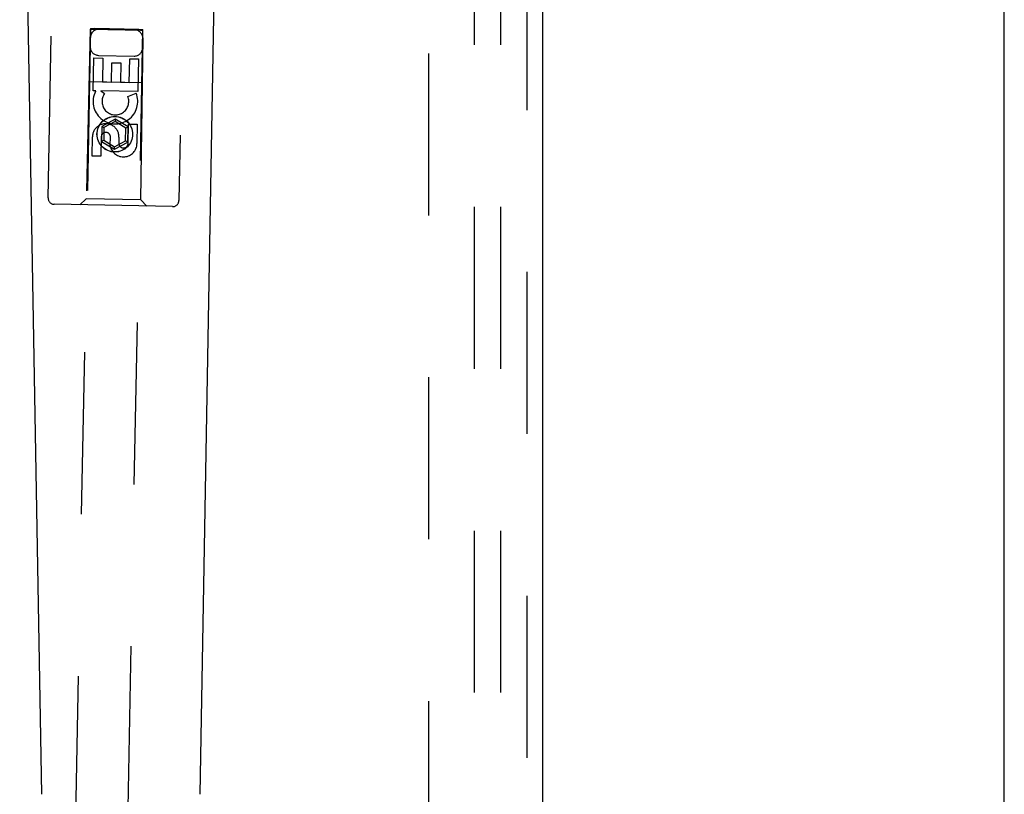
# Model space of a CAD drawing. Header units: inches. Extents: x 0 to 141, y 0 to 91.
# Tile 6 of 15: x 59.46 to 64.16, y 40.26 to 43.96. Entities that reach past the tile are written whole.
import ezdxf

# ---------------------------------------------------------------- set-up
doc = ezdxf.new("R2010")
doc.units = ezdxf.units.IN
doc.header["$LTSCALE"] = 7.730338
doc.header["$MEASUREMENT"] = 0
doc.linetypes.add('HIDDEN', pattern=[0.2, 0.1, -0.1])
doc.layers.get('0').update_dxf_attribs({"linetype": 'CONTINUOUS'})
for name, color, linetype in [('DEFAULT_2', 8, 'HIDDEN'), ('DOOR_ASSEMBLY', 7, 'CONTINUOUS'), ('SUBPANEL', 7, 'CONTINUOUS')]:
    doc.layers.add(name, color=color, linetype=linetype)

msp = doc.modelspace()

# ---------------------------------------------------------------- linework, layer by layer
at = {"color": 3, "linetype": 'Continuous'}
msp.add_line((64.1595, 24.7702), (64.1595, 66.6202), dxfattribs=at)
at = {"layer": 'DEFAULT_2', "color": 8, "linetype": 'HIDDEN'}
msp.add_line((61.4095, 65.4422), (61.4095, 25.9482), dxfattribs=at)
at = {"layer": 'DOOR_ASSEMBLY', "color": 8, "linetype": 'HIDDEN'}
for p, q in [((61.8795, 65.9452), (61.8795, 25.4452)), ((59.5939, 43.1076), (59.6296, 44.9647)), ((60.2545, 44.9527), (60.2188, 43.0955)), ((59.797, 43.9163), (59.4583, 26.2871)), ((59.7082, 26.2823), (60.0469, 43.9115)), ((59.7954, 43.9138), (59.7764, 43.104)), ((59.7954, 43.9138), (60.0484, 43.909)), ((59.798, 43.9163), (59.7992, 43.9163)), ((59.8017, 43.912), (59.7991, 43.9121)), ((59.7992, 43.9163), (59.8018, 43.9163)), ((59.8078, 43.9119), (59.8017, 43.912)), ((59.8018, 43.9163), (59.8093, 43.9162)), ((59.8169, 43.9117), (59.8078, 43.9119)), ((59.8093, 43.9162), (59.817, 43.916)), ((60.0345, 43.9075), (59.8169, 43.9117)), ((60.027, 43.912), (59.817, 43.916)), ((60.027, 43.912), (60.036, 43.9118)), ((60.036, 43.9118), (60.0422, 43.9117)), ((60.0422, 43.9117), (60.0448, 43.9116)), ((60.0421, 43.9074), (60.0345, 43.9075)), ((60.0363, 43.0991), (60.0484, 43.909)), ((60.0447, 43.9074), (60.0421, 43.9074)), ((60.0459, 43.9074), (60.0447, 43.9074)), ((59.8097, 43.6195), (59.8127, 43.7756)), ((59.8127, 43.7756), (59.8551, 43.7748)), ((59.8345, 43.7881), (60.0045, 43.7848)), ((59.8551, 43.7748), (59.853, 43.6613)), ((59.9813, 43.6588), (59.9835, 43.7723)), ((59.9835, 43.7723), (60.0259, 43.7715)), ((60.0259, 43.7715), (60.0229, 43.6154)), ((59.8964, 43.6605), (59.8982, 43.7527)), ((59.8982, 43.7527), (59.9406, 43.7518)), ((59.9406, 43.7518), (59.9389, 43.6597)), ((59.7896, 43.6639), (60.0447, 43.659)), ((59.853, 43.6613), (59.8964, 43.6605)), ((59.9389, 43.6597), (59.9813, 43.6588)), ((59.822, 43.6193), (59.8097, 43.6195)), ((59.8202, 43.6158), (59.822, 43.6193)), ((60.0229, 43.6154), (59.8453, 43.6188)), ((59.8453, 43.6188), (59.8636, 43.6055)), ((59.9743, 43.592), (60.0138, 43.6081)), ((59.8505, 43.4491), (59.8491, 43.3769)), ((59.9137, 43.484), (59.8505, 43.4491)), ((59.8505, 43.4491), (59.8604, 43.4431)), ((59.8604, 43.4431), (59.8593, 43.3825)), ((59.9135, 43.4724), (59.8604, 43.4431)), ((59.9137, 43.484), (59.9135, 43.4724)), ((59.9654, 43.4411), (59.9135, 43.4724)), ((59.9755, 43.4467), (59.9137, 43.484)), ((59.9642, 43.3805), (59.9654, 43.4411)), ((59.9755, 43.4467), (59.9654, 43.4411)), ((59.9741, 43.3745), (59.9755, 43.4467)), ((59.9757, 43.3676), (59.9775, 43.46)), ((59.9775, 43.46), (60.0199, 43.4592)), ((60.0199, 43.4592), (60.0181, 43.3668)), ((59.8037, 43.307), (59.8055, 43.3994)), ((59.8479, 43.3986), (59.8461, 43.3062)), ((59.8906, 43.3554), (59.8915, 43.4017)), ((59.9324, 43.397), (59.9318, 43.3685)), ((59.8491, 43.3769), (59.8593, 43.3825)), ((59.8491, 43.3769), (59.9109, 43.3396)), ((59.8593, 43.3825), (59.9112, 43.3512)), ((59.9109, 43.3396), (59.9741, 43.3745)), ((59.9109, 43.3396), (59.9112, 43.3512)), ((59.9112, 43.3512), (59.9642, 43.3805)), ((59.9741, 43.3745), (59.9642, 43.3805)), ((59.8461, 43.3062), (59.8037, 43.307)), ((60.1882, 43.0661), (59.6233, 43.077)), ((59.7764, 43.104), (59.7458, 43.0746)), ((60.0363, 43.0991), (59.7764, 43.104)), ((60.0363, 43.0991), (60.0658, 43.0685))]:
    msp.add_line(p, q, dxfattribs=at)
at = {"layer": 'DOOR_ASSEMBLY', "color": 3, "linetype": 'Continuous'}
msp.add_line((61.9545, 65.9452), (61.9545, 25.4452), dxfattribs=at)
at = {"layer": 'DOOR_ASSEMBLY', "color": 7, "linetype": 'Continuous'}
for p, q in [((59.5635, 40.2608), (59.4913, 44.4001)), ((60.3206, 40.2608), (60.3928, 44.4001))]:
    msp.add_line(p, q, dxfattribs=at)
at = {"layer": 'DOOR_ASSEMBLY', "color": 8, "linetype": 'HIDDEN'}
for points in [[(59.7991, 43.9121), (59.7979, 43.9121), (59.7975, 43.9121), (59.7972, 43.9122), (59.797, 43.9122), (59.7969, 43.9122)], [(59.797, 43.9163), (59.7971, 43.9163), (59.7972, 43.9163), (59.7975, 43.9163), (59.798, 43.9163)], [(60.0448, 43.9116), (60.046, 43.9115), (60.0464, 43.9115), (60.0467, 43.9115), (60.0469, 43.9115), (60.0469, 43.9115)], [(60.0469, 43.9074), (60.0468, 43.9074), (60.0466, 43.9074), (60.0463, 43.9074), (60.0459, 43.9074)]]:
    msp.add_lwpolyline(points, dxfattribs=at)
for radius in [0.085, 0.0845]:
    msp.add_circle((59.9123, 43.4115), radius, dxfattribs=at)
for centre, radius, start, end in [((59.8362, 43.873), 0.04, 88.8992, 178.8992), ((60.0061, 43.8698), 0.04, 358.8992, 88.8992), ((59.8353, 43.828), 0.04, 178.8992, 268.8992), ((60.0053, 43.8248), 0.04, 268.8992, 358.8992), ((59.9152, 43.5677), 0.1065, 153.1628, 22.3019), ((59.9152, 43.5677), 0.0639, 143.7887, 22.3018), ((59.8689, 43.3982), 0.0635, 358.8992, 178.8992), ((59.8698, 43.3982), 0.0219, 9.2062, 178.8992), ((59.9538, 43.3679), 0.0644, 191.1987, 358.9767), ((59.9538, 43.368), 0.0219, 178.8004, 358.8992), ((59.6239, 43.107), 0.03, 178.8992, 268.8992), ((60.1888, 43.0961), 0.03, 268.8992, 358.8992)]:
    msp.add_arc(centre, radius, start, end, dxfattribs=at)
at = {"layer": 'SUBPANEL', "color": 8, "linetype": 'HIDDEN'}
for p, q in [((61.6283, 63.164), (61.6283, 28.2265)), ((61.7533, 63.164), (61.7533, 28.2265))]:
    msp.add_line(p, q, dxfattribs=at)

doc.saveas('drawing.dxf')
